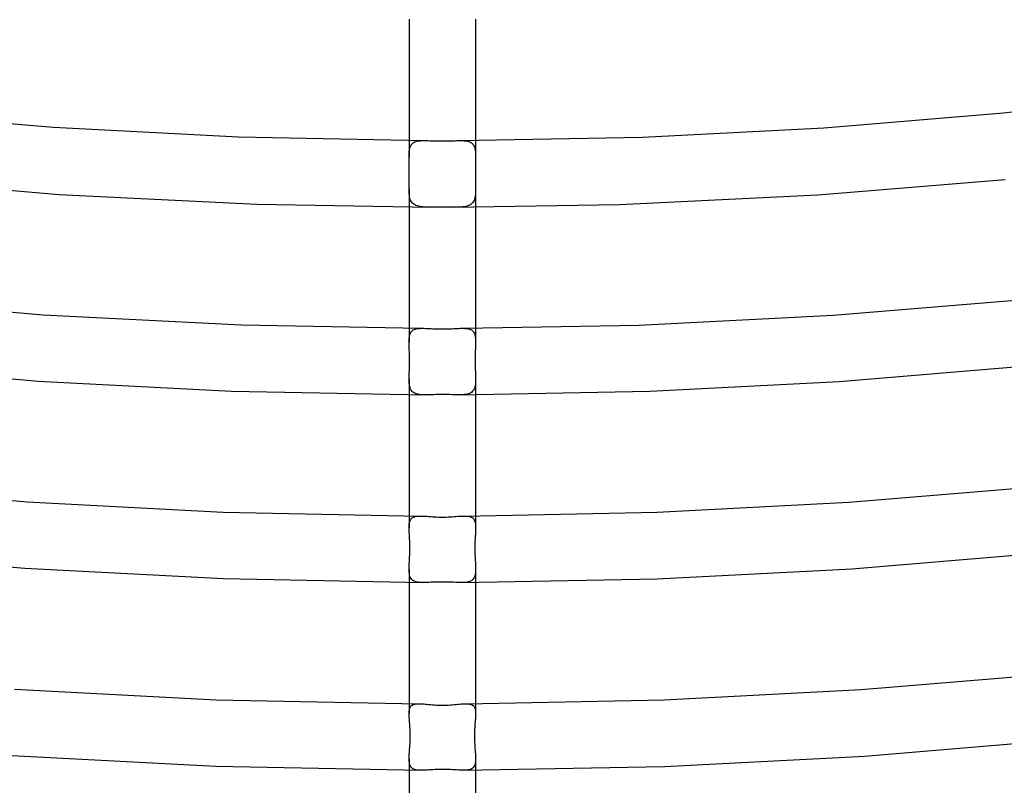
# Model space of a CAD drawing. Header units: millimetres. Extents: x -273 to 273, y -156 to 255.
# Tile 44 of 98: x -25 to 34, y 35 to 81. Entities that reach past the tile are written whole.
import ezdxf

# ---------------------------------------------------------------- set-up
doc = ezdxf.new("R2010")
doc.units = ezdxf.units.MM
doc.layers.add('HIDDEN', color=7, linetype='Continuous')
doc.layers.add('THICK', color=7, linetype='Continuous')

msp = doc.modelspace()

# ---------------------------------------------------------------- linework, layer by layer
at = {"layer": 'HIDDEN'}
for p, q in [((-2, 73.372), (-2, 72.391)), ((-1.976, 72.801), (-1.963, 72.871)), ((-1.963, 72.871), (-1.947, 72.938)), ((-1.947, 72.938), (-1.926, 72.999)), ((-1.926, 72.999), (-1.901, 73.056)), ((-1.901, 73.056), (-1.872, 73.107)), ((-1.872, 73.107), (-1.838, 73.153)), ((-1.838, 73.153), (-1.799, 73.194)), ((-1.799, 73.194), (-1.755, 73.231)), ((-1.755, 73.231), (-1.705, 73.262)), ((-1.705, 73.262), (-1.651, 73.289)), ((-1.651, 73.289), (-1.592, 73.311)), ((-1.592, 73.311), (-1.528, 73.329)), ((-1.528, 73.329), (-1.46, 73.343)), ((-1.46, 73.343), (-1.388, 73.353)), ((-1.388, 73.353), (-1.311, 73.361)), ((-1.311, 73.361), (-1.23, 73.365)), ((-1.23, 73.365), (-1.146, 73.368)), ((-1.146, 73.368), (-1.059, 73.368)), ((1.059, 73.368), (1.146, 73.368)), ((1.146, 73.368), (1.23, 73.365)), ((1.23, 73.365), (1.311, 73.361)), ((1.311, 73.361), (1.388, 73.353)), ((1.388, 73.353), (1.461, 73.343)), ((1.461, 73.343), (1.529, 73.329)), ((1.529, 73.329), (1.592, 73.311)), ((1.592, 73.311), (1.651, 73.289)), ((1.651, 73.289), (1.705, 73.262)), ((1.705, 73.262), (1.755, 73.231)), ((1.755, 73.231), (1.799, 73.194)), ((1.799, 73.194), (1.838, 73.153)), ((1.838, 73.153), (1.872, 73.107)), ((1.872, 73.107), (1.901, 73.055)), ((1.901, 73.055), (1.926, 72.999)), ((1.926, 72.999), (1.947, 72.937)), ((1.947, 72.937), (1.963, 72.871)), ((1.963, 72.871), (1.976, 72.801)), ((2, 73.372), (2, 72.391)), ((-2, 72.391), (-1.999, 72.481)), ((-2, 72.388), (-2, 72.391)), ((-2, 72.385), (-2, 72.388)), ((-2, 72.382), (-2, 72.385)), ((-2, 72.379), (-2, 72.382)), ((-2, 72.376), (-2, 72.379)), ((-2, 72.372), (-2, 72.376)), ((-1.999, 72.26), (-2, 72.372)), ((-1.999, 72.481), (-1.997, 72.566)), ((-1.997, 72.143), (-1.999, 72.26)), ((-1.997, 72.566), (-1.993, 72.648)), ((-1.993, 72.648), (-1.986, 72.727)), ((-1.986, 72.727), (-1.976, 72.801)), ((1.976, 72.801), (1.986, 72.727)), ((1.986, 72.727), (1.993, 72.649)), ((1.993, 72.649), (1.997, 72.567)), ((1.999, 72.25), (1.996, 72.121)), ((1.997, 72.567), (1.999, 72.481)), ((1.999, 72.481), (2, 72.391)), ((2, 72.372), (1.999, 72.25)), ((2, 72.391), (2, 72.388)), ((2, 72.388), (2, 72.385)), ((2, 72.385), (2, 72.382)), ((2, 72.382), (2, 72.379)), ((2, 72.379), (2, 72.376)), ((2, 72.376), (2, 72.372)), ((-1.994, 72.021), (-1.997, 72.143)), ((-1.991, 71.895), (-1.994, 72.021)), ((-1.988, 71.764), (-1.991, 71.895)), ((-1.986, 71.631), (-1.988, 71.764)), ((1.987, 71.706), (1.986, 71.563)), ((1.99, 71.848), (1.987, 71.706)), ((1.993, 71.987), (1.99, 71.848)), ((1.996, 72.121), (1.993, 71.987)), ((-1.991, 70.96), (-1.988, 71.093)), ((-1.988, 71.093), (-1.986, 71.227)), ((-1.985, 71.497), (-1.986, 71.631)), ((-1.986, 71.227), (-1.985, 71.362)), ((-1.985, 71.362), (-1.985, 71.497)), ((1.986, 71.563), (1.985, 71.419)), ((1.985, 71.419), (1.986, 71.274)), ((1.986, 71.274), (1.987, 71.13)), ((1.987, 71.13), (1.99, 70.988)), ((-2, 70.464), (-1.999, 70.581)), ((-2, 70.465), (-2, 69.373)), ((-1.999, 70.358), (-2, 70.464)), ((-1.999, 70.581), (-1.997, 70.703)), ((-1.997, 70.703), (-1.994, 70.83)), ((-1.994, 70.83), (-1.991, 70.96)), ((1.99, 70.988), (1.994, 70.849)), ((1.994, 70.849), (1.997, 70.716)), ((1.997, 70.716), (1.999, 70.587)), ((1.999, 70.587), (2, 70.464)), ((2, 70.464), (1.999, 70.348)), ((2, 70.465), (2, 69.374)), ((-1.996, 70.257), (-1.999, 70.358)), ((-1.99, 70.16), (-1.996, 70.257)), ((-1.981, 70.068), (-1.99, 70.16)), ((-1.967, 69.982), (-1.981, 70.068)), ((-1.949, 69.9), (-1.967, 69.982)), ((-1.926, 69.823), (-1.949, 69.9)), ((1.959, 69.941), (1.937, 69.855)), ((1.976, 70.035), (1.959, 69.941)), ((1.988, 70.134), (1.976, 70.035)), ((1.995, 70.238), (1.988, 70.134)), ((1.999, 70.348), (1.995, 70.238)), ((-1.898, 69.753), (-1.926, 69.823)), ((-1.863, 69.689), (-1.898, 69.753)), ((-1.823, 69.632), (-1.863, 69.689)), ((-1.776, 69.581), (-1.823, 69.632)), ((-1.721, 69.536), (-1.776, 69.581)), ((-1.661, 69.498), (-1.721, 69.536)), ((-1.595, 69.466), (-1.661, 69.498)), ((-1.522, 69.439), (-1.595, 69.466)), ((-1.443, 69.418), (-1.522, 69.439)), ((-1.359, 69.401), (-1.443, 69.418)), ((-1.269, 69.388), (-1.359, 69.401)), ((-1.175, 69.379), (-1.269, 69.388)), ((-1.077, 69.373), (-1.175, 69.379)), ((-0.974, 69.369), (-1.077, 69.373)), ((-0.868, 69.368), (-0.974, 69.369)), ((-0.758, 69.368), (-0.868, 69.368)), ((-0.646, 69.368), (-0.758, 69.368)), ((0.744, 69.368), (0.615, 69.369)), ((0.869, 69.368), (0.744, 69.368)), ((0.988, 69.37), (0.869, 69.368)), ((1.102, 69.374), (0.988, 69.37)), ((1.21, 69.382), (1.102, 69.374)), ((1.312, 69.394), (1.21, 69.382)), ((1.407, 69.41), (1.312, 69.394)), ((1.496, 69.431), (1.407, 69.41)), ((1.577, 69.458), (1.496, 69.431)), ((1.651, 69.492), (1.577, 69.458)), ((1.718, 69.534), (1.651, 69.492)), ((1.777, 69.583), (1.718, 69.534)), ((1.828, 69.639), (1.777, 69.583)), ((1.872, 69.703), (1.828, 69.639)), ((1.908, 69.775), (1.872, 69.703)), ((1.937, 69.855), (1.908, 69.775)), ((-2, 62.086), (-2, 61.257)), ((-1.99, 61.505), (-1.98, 61.578)), ((-1.98, 61.578), (-1.968, 61.647)), ((-1.968, 61.647), (-1.951, 61.71)), ((-1.951, 61.71), (-1.93, 61.769)), ((-1.93, 61.769), (-1.904, 61.823)), ((-1.904, 61.823), (-1.873, 61.871)), ((-1.873, 61.871), (-1.837, 61.914)), ((-1.837, 61.914), (-1.795, 61.952)), ((-1.795, 61.952), (-1.749, 61.984)), ((-1.749, 61.984), (-1.696, 62.011)), ((-1.696, 62.011), (-1.639, 62.033)), ((-1.639, 62.033), (-1.576, 62.051)), ((-1.576, 62.051), (-1.508, 62.064)), ((-1.508, 62.064), (-1.435, 62.074)), ((-1.435, 62.074), (-1.358, 62.08)), ((-1.358, 62.08), (-1.277, 62.083)), ((1.275, 62.083), (1.356, 62.08)), ((1.356, 62.08), (1.433, 62.074)), ((1.433, 62.074), (1.505, 62.064)), ((1.505, 62.064), (1.573, 62.051)), ((1.573, 62.051), (1.635, 62.034)), ((1.635, 62.034), (1.693, 62.012)), ((1.693, 62.012), (1.746, 61.985)), ((1.746, 61.985), (1.794, 61.953)), ((1.794, 61.953), (1.835, 61.916)), ((1.835, 61.916), (1.872, 61.873)), ((1.872, 61.873), (1.903, 61.825)), ((1.903, 61.825), (1.929, 61.771)), ((1.929, 61.771), (1.951, 61.712)), ((1.951, 61.712), (1.968, 61.647)), ((1.968, 61.647), (1.98, 61.578)), ((1.98, 61.578), (1.99, 61.505)), ((2, 62.086), (2, 61.257)), ((-2, 61.257), (-1.999, 61.344)), ((-2, 61.23), (-2, 61.257)), ((-2, 61.202), (-2, 61.23)), ((-1.999, 61.174), (-2, 61.202)), ((-1.999, 61.344), (-1.996, 61.426)), ((-1.999, 61.145), (-1.999, 61.174)), ((-1.998, 61.116), (-1.999, 61.145)), ((-1.997, 61.087), (-1.998, 61.116)), ((-1.994, 60.985), (-1.997, 61.087)), ((-1.996, 61.426), (-1.99, 61.505)), ((-1.99, 60.879), (-1.994, 60.985)), ((1.99, 61.505), (1.996, 61.426)), ((1.997, 61.087), (1.993, 60.965)), ((1.996, 61.426), (1.999, 61.343)), ((1.998, 61.116), (1.997, 61.087)), ((1.999, 61.145), (1.998, 61.116)), ((1.999, 61.343), (2, 61.257)), ((2, 61.201), (1.999, 61.173)), ((1.999, 61.173), (1.999, 61.145)), ((2, 61.257), (2, 61.229)), ((2, 61.229), (2, 61.201)), ((-1.985, 60.768), (-1.99, 60.879)), ((-1.981, 60.654), (-1.985, 60.768)), ((-1.977, 60.536), (-1.981, 60.654)), ((-1.974, 60.414), (-1.977, 60.536)), ((-1.972, 60.289), (-1.974, 60.414)), ((1.975, 60.439), (1.972, 60.302)), ((1.978, 60.575), (1.975, 60.439)), ((1.983, 60.708), (1.978, 60.575)), ((1.988, 60.839), (1.983, 60.708)), ((1.993, 60.965), (1.988, 60.839)), ((-1.976, 59.787), (-1.973, 59.909)), ((-1.973, 59.909), (-1.971, 60.034)), ((-1.971, 60.161), (-1.972, 60.289)), ((-1.971, 60.034), (-1.971, 60.161)), ((1.972, 60.302), (1.971, 60.163)), ((1.971, 60.163), (1.971, 60.023)), ((1.971, 60.023), (1.974, 59.884)), ((1.974, 59.884), (1.977, 59.749)), ((-1.999, 59.122), (-1.997, 59.225)), ((-1.997, 59.225), (-1.993, 59.331)), ((-1.993, 59.331), (-1.989, 59.44)), ((-1.989, 59.44), (-1.984, 59.552)), ((-1.984, 59.552), (-1.98, 59.668)), ((-1.98, 59.668), (-1.976, 59.787)), ((1.977, 59.749), (1.982, 59.617)), ((1.982, 59.617), (1.987, 59.49)), ((1.987, 59.49), (1.992, 59.366)), ((1.992, 59.366), (1.996, 59.248)), ((1.996, 59.248), (1.999, 59.133)), ((-2, 59.023), (-1.999, 59.122)), ((-1.999, 58.928), (-2, 59.023)), ((-2, 59.023), (-2, 58.087)), ((-1.995, 58.837), (-1.999, 58.928)), ((-1.988, 58.749), (-1.995, 58.837)), ((-1.978, 58.667), (-1.988, 58.749)), ((-1.964, 58.59), (-1.978, 58.667)), ((1.973, 58.638), (1.955, 58.556)), ((1.986, 58.727), (1.973, 58.638)), ((1.994, 58.821), (1.986, 58.727)), ((1.999, 58.92), (1.994, 58.821)), ((1.999, 59.133), (2, 59.023)), ((2, 59.023), (1.999, 58.92)), ((2, 59.023), (2, 58.087)), ((-1.944, 58.519), (-1.964, 58.59)), ((-1.92, 58.452), (-1.944, 58.519)), ((-1.891, 58.391), (-1.92, 58.452)), ((-1.855, 58.337), (-1.891, 58.391)), ((-1.814, 58.288), (-1.855, 58.337)), ((-1.768, 58.246), (-1.814, 58.288)), ((-1.715, 58.209), (-1.768, 58.246)), ((-1.655, 58.177), (-1.715, 58.209)), ((-1.591, 58.152), (-1.655, 58.177)), ((-1.521, 58.131), (-1.591, 58.152)), ((-1.446, 58.114), (-1.521, 58.131)), ((-1.366, 58.102), (-1.446, 58.114)), ((-1.282, 58.093), (-1.366, 58.102)), ((-1.193, 58.087), (-1.282, 58.093)), ((-1.1, 58.084), (-1.193, 58.087)), ((-1.004, 58.083), (-1.1, 58.084)), ((1.112, 58.084), (1.004, 58.083)), ((1.214, 58.088), (1.112, 58.084)), ((1.312, 58.096), (1.214, 58.088)), ((1.404, 58.107), (1.312, 58.096)), ((1.491, 58.123), (1.404, 58.107)), ((1.571, 58.145), (1.491, 58.123)), ((1.644, 58.172), (1.571, 58.145)), ((1.71, 58.206), (1.644, 58.172)), ((1.768, 58.246), (1.71, 58.206)), ((1.82, 58.294), (1.768, 58.246)), ((1.864, 58.349), (1.82, 58.294)), ((1.901, 58.411), (1.864, 58.349)), ((1.931, 58.48), (1.901, 58.411)), ((1.955, 58.556), (1.931, 58.48)), ((-2, 50.802), (-2, 50.097)), ((-1.994, 50.261), (-1.986, 50.337)), ((-1.986, 50.337), (-1.974, 50.407)), ((-1.974, 50.407), (-1.957, 50.471)), ((-1.957, 50.471), (-1.935, 50.53)), ((-1.935, 50.53), (-1.908, 50.582)), ((-1.908, 50.582), (-1.875, 50.628)), ((-1.875, 50.628), (-1.836, 50.669)), ((-1.836, 50.669), (-1.791, 50.703)), ((-1.791, 50.703), (-1.74, 50.732)), ((-1.74, 50.732), (-1.683, 50.754)), ((-1.683, 50.754), (-1.621, 50.772)), ((-1.621, 50.772), (-1.552, 50.785)), ((-1.552, 50.785), (-1.478, 50.793)), ((-1.478, 50.793), (-1.399, 50.797)), ((-1.399, 50.797), (-1.315, 50.799)), ((1.315, 50.798), (1.399, 50.797)), ((1.399, 50.797), (1.478, 50.793)), ((1.478, 50.793), (1.552, 50.785)), ((1.552, 50.785), (1.62, 50.772)), ((1.62, 50.772), (1.683, 50.754)), ((1.683, 50.754), (1.74, 50.731)), ((1.74, 50.731), (1.791, 50.703)), ((1.791, 50.703), (1.836, 50.669)), ((1.836, 50.669), (1.875, 50.629)), ((1.875, 50.629), (1.908, 50.582)), ((1.908, 50.582), (1.935, 50.529)), ((1.935, 50.529), (1.957, 50.471)), ((1.957, 50.471), (1.974, 50.407)), ((1.974, 50.407), (1.986, 50.337)), ((1.986, 50.337), (1.994, 50.262)), ((2, 50.802), (2, 50.097)), ((-2, 50.097), (-1.999, 50.181)), ((-2, 50.05), (-2, 50.097)), ((-1.999, 50.003), (-2, 50.05)), ((-1.999, 50.181), (-1.994, 50.261)), ((-1.997, 49.954), (-1.999, 50.003)), ((-1.995, 49.905), (-1.997, 49.954)), ((-1.993, 49.854), (-1.995, 49.905)), ((-1.99, 49.802), (-1.993, 49.854)), ((-1.984, 49.686), (-1.99, 49.802)), ((1.99, 49.802), (1.984, 49.697)), ((1.993, 49.853), (1.99, 49.802)), ((1.995, 49.904), (1.993, 49.853)), ((1.994, 50.262), (1.999, 50.182)), ((1.997, 49.954), (1.995, 49.904)), ((1.999, 50.003), (1.997, 49.954)), ((1.999, 50.182), (2, 50.097)), ((2, 50.05), (1.999, 50.003)), ((2, 50.097), (2, 50.05)), ((-1.976, 49.564), (-1.984, 49.686)), ((-1.969, 49.438), (-1.976, 49.564)), ((-1.963, 49.306), (-1.969, 49.438)), ((-1.957, 49.17), (-1.963, 49.306)), ((-1.954, 49.032), (-1.957, 49.17)), ((1.96, 49.238), (1.956, 49.113)), ((1.965, 49.359), (1.96, 49.238)), ((1.971, 49.476), (1.965, 49.359)), ((1.978, 49.589), (1.971, 49.476)), ((1.984, 49.697), (1.978, 49.589)), ((-1.96, 48.474), (-1.956, 48.613)), ((-1.956, 48.613), (-1.953, 48.752)), ((-1.952, 48.892), (-1.954, 49.032)), ((-1.953, 48.752), (-1.952, 48.892)), ((1.953, 48.984), (1.952, 48.852)), ((1.952, 48.852), (1.953, 48.722)), ((1.956, 49.113), (1.953, 48.984)), ((1.953, 48.722), (1.956, 48.594)), ((1.956, 48.594), (1.961, 48.47)), ((-1.988, 47.948), (-1.981, 48.073)), ((-1.981, 48.073), (-1.974, 48.203)), ((-1.974, 48.203), (-1.966, 48.336)), ((-1.966, 48.336), (-1.96, 48.474)), ((1.961, 48.47), (1.966, 48.349)), ((1.966, 48.349), (1.972, 48.231)), ((1.972, 48.231), (1.979, 48.118)), ((1.979, 48.118), (1.985, 48.008)), ((1.985, 48.008), (1.991, 47.901)), ((-2, 47.606), (-1.998, 47.715)), ((-1.998, 47.507), (-2, 47.606)), ((-2, 47.606), (-2, 46.802)), ((-1.998, 47.715), (-1.994, 47.829)), ((-1.993, 47.414), (-1.998, 47.507)), ((-1.994, 47.829), (-1.988, 47.948)), ((-1.983, 47.326), (-1.993, 47.414)), ((1.994, 47.432), (1.986, 47.352)), ((1.991, 47.901), (1.996, 47.799)), ((1.999, 47.517), (1.994, 47.432)), ((1.996, 47.799), (1.999, 47.7)), ((1.999, 47.7), (2, 47.606)), ((2, 47.606), (1.999, 47.517)), ((2, 47.606), (2, 46.802)), ((-1.967, 47.245), (-1.983, 47.326)), ((-1.946, 47.17), (-1.967, 47.245)), ((-1.919, 47.102), (-1.946, 47.17)), ((-1.884, 47.042), (-1.919, 47.102)), ((-1.842, 46.988), (-1.884, 47.042)), ((-1.793, 46.942), (-1.842, 46.988)), ((-1.736, 46.904), (-1.793, 46.942)), ((-1.673, 46.872), (-1.736, 46.904)), ((-1.602, 46.847), (-1.673, 46.872)), ((-1.524, 46.828), (-1.602, 46.847)), ((-1.439, 46.814), (-1.524, 46.828)), ((-1.349, 46.805), (-1.439, 46.814)), ((-1.253, 46.8), (-1.349, 46.805)), ((-1.152, 46.798), (-1.253, 46.8)), ((1.244, 46.799), (1.153, 46.798)), ((1.33, 46.803), (1.244, 46.799)), ((1.412, 46.81), (1.33, 46.803)), ((1.489, 46.821), (1.412, 46.81)), ((1.561, 46.836), (1.489, 46.821)), ((1.629, 46.855), (1.561, 46.836)), ((1.69, 46.88), (1.629, 46.855)), ((1.746, 46.91), (1.69, 46.88)), ((1.796, 46.945), (1.746, 46.91)), ((1.84, 46.985), (1.796, 46.945)), ((1.878, 47.032), (1.84, 46.985)), ((1.91, 47.085), (1.878, 47.032)), ((1.937, 47.144), (1.91, 47.085)), ((1.958, 47.208), (1.937, 47.144)), ((1.975, 47.278), (1.958, 47.208)), ((1.986, 47.352), (1.975, 47.278)), ((-2, 39.516), (-2, 38.918)), ((-1.993, 39.074), (-1.983, 39.144)), ((-1.983, 39.144), (-1.969, 39.209)), ((-1.969, 39.209), (-1.949, 39.267)), ((-1.949, 39.267), (-1.923, 39.319)), ((-1.923, 39.319), (-1.892, 39.364)), ((-1.892, 39.364), (-1.854, 39.403)), ((-1.854, 39.403), (-1.81, 39.435)), ((-1.81, 39.435), (-1.759, 39.462)), ((-1.759, 39.462), (-1.702, 39.482)), ((-1.702, 39.482), (-1.639, 39.497)), ((-1.639, 39.497), (-1.571, 39.507)), ((-1.571, 39.507), (-1.497, 39.512)), ((-1.497, 39.512), (-1.417, 39.514)), ((1.417, 39.514), (1.497, 39.512)), ((1.497, 39.512), (1.571, 39.507)), ((1.571, 39.507), (1.64, 39.497)), ((1.64, 39.497), (1.704, 39.482)), ((1.704, 39.482), (1.761, 39.461)), ((1.761, 39.461), (1.811, 39.435)), ((1.811, 39.435), (1.855, 39.402)), ((1.855, 39.402), (1.892, 39.363)), ((1.892, 39.363), (1.924, 39.318)), ((1.924, 39.318), (1.949, 39.266)), ((1.949, 39.266), (1.969, 39.208)), ((1.969, 39.208), (1.983, 39.144)), ((1.983, 39.144), (1.993, 39.074)), ((2, 39.516), (2, 38.918)), ((-2, 38.918), (-1.998, 38.999)), ((-1.999, 38.857), (-2, 38.918)), ((-1.997, 38.794), (-1.999, 38.857)), ((-1.998, 38.999), (-1.993, 39.074)), ((-1.994, 38.728), (-1.997, 38.794)), ((-1.989, 38.66), (-1.994, 38.728)), ((-1.984, 38.589), (-1.989, 38.66)), ((-1.978, 38.516), (-1.984, 38.589)), ((-1.97, 38.412), (-1.978, 38.516)), ((1.978, 38.516), (1.97, 38.413)), ((1.984, 38.588), (1.978, 38.516)), ((1.989, 38.658), (1.984, 38.588)), ((1.994, 38.727), (1.989, 38.658)), ((1.993, 39.074), (1.998, 38.998)), ((1.997, 38.792), (1.994, 38.727)), ((1.999, 38.856), (1.997, 38.792)), ((1.998, 38.998), (2, 38.917)), ((2, 38.917), (1.999, 38.856)), ((-1.961, 38.305), (-1.97, 38.412)), ((-1.953, 38.193), (-1.961, 38.305)), ((-1.945, 38.078), (-1.953, 38.193)), ((-1.939, 37.96), (-1.945, 38.078)), ((-1.934, 37.841), (-1.939, 37.96)), ((1.938, 37.957), (1.933, 37.833)), ((1.945, 38.077), (1.938, 37.957)), ((1.953, 38.193), (1.945, 38.077)), ((1.961, 38.305), (1.953, 38.193)), ((1.97, 38.413), (1.961, 38.305)), ((-1.937, 37.235), (-1.932, 37.356)), ((-1.93, 37.721), (-1.934, 37.841)), ((-1.932, 37.356), (-1.93, 37.478)), ((-1.929, 37.6), (-1.93, 37.721)), ((-1.93, 37.478), (-1.929, 37.6)), ((1.93, 37.706), (1.929, 37.579)), ((1.929, 37.579), (1.93, 37.453)), ((1.933, 37.833), (1.93, 37.706)), ((1.93, 37.453), (1.933, 37.326)), ((1.933, 37.326), (1.938, 37.201)), ((-1.975, 36.677), (-1.966, 36.782)), ((-1.966, 36.782), (-1.958, 36.89)), ((-1.958, 36.89), (-1.95, 37.002)), ((-1.95, 37.002), (-1.943, 37.117)), ((-1.943, 37.117), (-1.937, 37.235)), ((1.938, 37.201), (1.945, 37.076)), ((1.945, 37.076), (1.953, 36.954)), ((1.953, 36.954), (1.962, 36.834)), ((1.962, 36.834), (1.971, 36.719)), ((1.971, 36.719), (1.98, 36.608)), ((-2, 36.209), (-1.999, 36.295)), ((-1.998, 36.125), (-2, 36.209)), ((-2, 36.208), (-2, 35.516)), ((-1.999, 36.295), (-1.995, 36.386)), ((-1.993, 36.045), (-1.998, 36.125)), ((-1.995, 36.386), (-1.989, 36.48)), ((-1.989, 36.48), (-1.982, 36.577)), ((-1.982, 36.577), (-1.975, 36.677)), ((1.98, 36.608), (1.988, 36.501)), ((1.988, 36.501), (1.994, 36.398)), ((1.998, 36.118), (1.992, 36.034)), ((1.994, 36.398), (1.998, 36.301)), ((1.998, 36.301), (2, 36.208)), ((2, 36.208), (1.998, 36.118)), ((2, 36.208), (2, 35.516)), ((-1.984, 35.971), (-1.993, 36.045)), ((-1.971, 35.902), (-1.984, 35.971)), ((-1.952, 35.838), (-1.971, 35.902)), ((-1.928, 35.781), (-1.952, 35.838)), ((-1.898, 35.728), (-1.928, 35.781)), ((-1.862, 35.683), (-1.898, 35.728)), ((-1.82, 35.643), (-1.862, 35.683)), ((-1.772, 35.609), (-1.82, 35.643)), ((-1.718, 35.581), (-1.772, 35.609)), ((-1.658, 35.558), (-1.718, 35.581)), ((-1.592, 35.541), (-1.658, 35.558)), ((-1.521, 35.528), (-1.592, 35.541)), ((-1.444, 35.52), (-1.521, 35.528)), ((1.534, 35.53), (1.453, 35.52)), ((1.608, 35.545), (1.534, 35.53)), ((1.676, 35.564), (1.608, 35.545)), ((1.737, 35.59), (1.676, 35.564)), ((1.793, 35.622), (1.737, 35.59)), ((1.841, 35.661), (1.793, 35.622)), ((1.882, 35.706), (1.841, 35.661)), ((1.916, 35.758), (1.882, 35.706)), ((1.944, 35.817), (1.916, 35.758)), ((1.966, 35.884), (1.944, 35.817)), ((1.982, 35.956), (1.966, 35.884)), ((1.992, 36.034), (1.982, 35.956)), ((-1.363, 35.515), (-1.444, 35.52)), ((-1.277, 35.513), (-1.363, 35.515)), ((1.367, 35.515), (1.276, 35.513)), ((1.453, 35.52), (1.367, 35.515))]:
    msp.add_line(p, q, dxfattribs=at)
at = {"layer": 'THICK'}
for p, q in [((-2, 80.658), (-2, 73.372)), ((2, 80.658), (2, 73.372)), ((33.747, 75.043), (44.381, 76.288)), ((-34.395, 75.109), (-23.384, 74.167)), ((22.946, 74.138), (33.747, 75.043)), ((-23.384, 74.167), (-12.253, 73.586)), ((12.032, 73.578), (22.946, 74.138)), ((-12.253, 73.586), (-1.059, 73.368)), ((1.059, 73.368), (12.032, 73.578)), ((-1.059, 73.368), (-0.963, 73.367)), ((-0.963, 73.367), (-0.864, 73.365)), ((-0.864, 73.365), (-0.762, 73.362)), ((-0.762, 73.362), (-0.658, 73.358)), ((-0.658, 73.358), (-0.552, 73.355)), ((-0.552, 73.355), (-0.443, 73.351)), ((-0.443, 73.351), (-0.334, 73.348)), ((-0.334, 73.348), (-0.223, 73.346)), ((-0.223, 73.346), (-0.112, 73.344)), ((-0.112, 73.344), (0, 73.344)), ((0, 73.344), (0.112, 73.344)), ((0.112, 73.344), (0.223, 73.346)), ((0.223, 73.346), (0.334, 73.348)), ((0.334, 73.348), (0.444, 73.351)), ((0.444, 73.351), (0.552, 73.355)), ((0.552, 73.355), (0.658, 73.358)), ((0.658, 73.358), (0.762, 73.362)), ((0.762, 73.362), (0.864, 73.365)), ((0.864, 73.365), (0.963, 73.367)), ((0.963, 73.367), (1.059, 73.368)), ((-34.391, 71.088), (-23.049, 70.136)), ((22.585, 70.105), (33.835, 71.032)), ((-23.049, 70.136), (-11.157, 69.546)), ((10.645, 69.53), (22.585, 70.105)), ((-11.157, 69.546), (-0.646, 69.368)), ((-2, 69.373), (-2, 62.086)), ((-0.541, 69.37), (-0.646, 69.368)), ((-0.435, 69.371), (-0.541, 69.37)), ((-0.328, 69.372), (-0.435, 69.371)), ((-0.219, 69.373), (-0.328, 69.372)), ((-0.11, 69.374), (-0.219, 69.373)), ((0, 69.374), (-0.11, 69.374)), ((0.104, 69.374), (0, 69.374)), ((0.208, 69.373), (0.104, 69.374)), ((0.312, 69.372), (0.208, 69.373)), ((0.414, 69.371), (0.312, 69.372)), ((0.515, 69.37), (0.414, 69.371)), ((0.615, 69.369), (0.515, 69.37)), ((0.615, 69.369), (10.645, 69.53)), ((2, 69.374), (2, 62.086)), ((-35.449, 63.877), (-24.006, 62.9)), ((23.507, 62.866), (34.71, 63.802)), ((-24.006, 62.9), (-12.068, 62.288)), ((11.825, 62.279), (23.507, 62.866)), ((-12.068, 62.288), (-1.277, 62.083)), ((1.275, 62.083), (11.825, 62.279)), ((-1.277, 62.083), (-1.187, 62.083)), ((-1.187, 62.083), (-1.093, 62.082)), ((-1.093, 62.082), (-0.995, 62.078)), ((-0.995, 62.078), (-0.893, 62.074)), ((-0.893, 62.074), (-0.789, 62.069)), ((-0.789, 62.069), (-0.682, 62.063)), ((-0.682, 62.063), (-0.573, 62.057)), ((-0.573, 62.057), (-0.461, 62.052)), ((-0.461, 62.052), (-0.347, 62.048)), ((-0.347, 62.048), (-0.233, 62.045)), ((-0.233, 62.045), (-0.117, 62.043)), ((-0.117, 62.043), (0, 62.042)), ((0, 62.042), (0.115, 62.043)), ((0.115, 62.043), (0.229, 62.045)), ((0.229, 62.045), (0.343, 62.048)), ((0.343, 62.048), (0.456, 62.052)), ((0.456, 62.052), (0.567, 62.057)), ((0.567, 62.057), (0.677, 62.063)), ((0.677, 62.063), (0.784, 62.068)), ((0.784, 62.068), (0.889, 62.074)), ((0.889, 62.074), (0.991, 62.078)), ((0.991, 62.078), (1.089, 62.082)), ((1.089, 62.082), (1.184, 62.083)), ((1.184, 62.083), (1.275, 62.083)), ((-35.795, 59.892), (-24.301, 58.911)), ((23.869, 58.882), (35.155, 59.827)), ((-24.301, 58.911), (-12.684, 58.307)), ((12.467, 58.299), (23.869, 58.882)), ((-12.684, 58.307), (-1.004, 58.083)), ((-2, 58.087), (-2, 50.802)), ((-0.888, 58.083), (-1.004, 58.083)), ((-0.768, 58.086), (-0.888, 58.083)), ((-0.645, 58.089), (-0.768, 58.086)), ((-0.519, 58.092), (-0.645, 58.089)), ((-0.391, 58.095), (-0.519, 58.092)), ((-0.261, 58.097), (-0.391, 58.095)), ((-0.131, 58.099), (-0.261, 58.097)), ((0, 58.099), (-0.131, 58.099)), ((0.151, 58.099), (0, 58.099)), ((0.301, 58.097), (0.151, 58.099)), ((0.449, 58.094), (0.301, 58.097)), ((0.594, 58.09), (0.449, 58.094)), ((0.735, 58.086), (0.594, 58.09)), ((0.872, 58.084), (0.735, 58.086)), ((1.004, 58.083), (0.872, 58.084)), ((1.004, 58.083), (12.467, 58.299)), ((2, 58.087), (2, 50.802)), ((-36.618, 52.657), (-24.958, 51.656)), ((24.445, 51.621), (35.86, 52.58)), ((-24.958, 51.656), (-13.17, 51.035)), ((12.912, 51.025), (24.445, 51.621)), ((-13.17, 51.035), (-1.316, 50.798)), ((1.315, 50.798), (12.912, 51.025)), ((-1.315, 50.799), (-1.223, 50.797)), ((-1.223, 50.797), (-1.127, 50.793)), ((-1.127, 50.793), (-1.027, 50.787)), ((-1.027, 50.787), (-0.922, 50.78)), ((-0.922, 50.78), (-0.815, 50.772)), ((-0.815, 50.772), (-0.704, 50.764)), ((-0.704, 50.764), (-0.591, 50.756)), ((-0.591, 50.756), (-0.476, 50.749)), ((-0.476, 50.749), (-0.358, 50.744)), ((-0.358, 50.744), (-0.24, 50.739)), ((-0.24, 50.739), (-0.12, 50.737)), ((-0.12, 50.737), (0, 50.736)), ((0, 50.736), (0.12, 50.737)), ((0.12, 50.737), (0.239, 50.739)), ((0.239, 50.739), (0.358, 50.744)), ((0.358, 50.744), (0.475, 50.749)), ((0.475, 50.749), (0.59, 50.756)), ((0.59, 50.756), (0.704, 50.764)), ((0.704, 50.764), (0.814, 50.772)), ((0.814, 50.772), (0.922, 50.78)), ((0.922, 50.78), (1.026, 50.787)), ((1.026, 50.787), (1.127, 50.793)), ((1.127, 50.793), (1.223, 50.797)), ((1.223, 50.797), (1.315, 50.798)), ((-36.919, 48.667), (-25.103, 47.656)), ((24.629, 47.624), (36.217, 48.596)), ((-25.103, 47.656), (-13.161, 47.032)), ((12.922, 47.023), (24.629, 47.624)), ((-13.161, 47.032), (-1.153, 46.798)), ((-2, 46.802), (-2, 39.516)), ((-1.038, 46.799), (-1.152, 46.798)), ((-0.92, 46.802), (-1.038, 46.799)), ((-0.797, 46.807), (-0.92, 46.802)), ((-0.67, 46.812), (-0.797, 46.807)), ((-0.54, 46.818), (-0.67, 46.812)), ((-0.407, 46.822), (-0.54, 46.818)), ((-0.273, 46.826), (-0.407, 46.822)), ((-0.137, 46.829), (-0.273, 46.826)), ((0, 46.829), (-0.137, 46.829)), ((0.139, 46.829), (0, 46.829)), ((0.277, 46.826), (0.139, 46.829)), ((0.414, 46.822), (0.277, 46.826)), ((0.549, 46.817), (0.414, 46.822)), ((0.679, 46.812), (0.549, 46.817)), ((0.805, 46.806), (0.679, 46.812)), ((0.927, 46.802), (0.805, 46.806)), ((1.042, 46.799), (0.927, 46.802)), ((1.153, 46.798), (1.042, 46.799)), ((1.153, 46.798), (12.922, 47.023)), ((2, 46.802), (2, 39.516)), ((25.182, 40.361), (36.91, 41.348)), ((-25.725, 40.399), (-13.606, 39.758)), ((13.332, 39.748), (25.182, 40.361)), ((-13.606, 39.758), (-1.417, 39.514)), ((1.417, 39.514), (13.332, 39.748)), ((-1.417, 39.514), (-1.329, 39.512)), ((-1.329, 39.512), (-1.236, 39.507)), ((-1.236, 39.507), (-1.139, 39.499)), ((-1.139, 39.499), (-1.037, 39.49)), ((-1.037, 39.49), (-0.932, 39.48)), ((-0.932, 39.48), (-0.823, 39.47)), ((-0.823, 39.47), (-0.711, 39.46)), ((-0.711, 39.46), (-0.597, 39.45)), ((-0.597, 39.45), (-0.48, 39.441)), ((-0.48, 39.441), (-0.362, 39.434)), ((-0.362, 39.434), (-0.242, 39.429)), ((-0.242, 39.429), (-0.121, 39.426)), ((-0.121, 39.426), (0, 39.424)), ((0, 39.424), (0.122, 39.426)), ((0.122, 39.426), (0.244, 39.429)), ((0.244, 39.429), (0.364, 39.434)), ((0.364, 39.434), (0.483, 39.441)), ((0.483, 39.441), (0.599, 39.45)), ((0.599, 39.45), (0.714, 39.46)), ((0.714, 39.46), (0.825, 39.47)), ((0.825, 39.47), (0.934, 39.481)), ((0.934, 39.481), (1.039, 39.49)), ((1.039, 39.49), (1.14, 39.499)), ((1.14, 39.499), (1.237, 39.507)), ((1.237, 39.507), (1.33, 39.512)), ((1.33, 39.512), (1.417, 39.514)), ((25.377, 36.365), (37.272, 37.364)), ((-25.887, 36.4), (-13.616, 35.756)), ((13.359, 35.747), (25.377, 36.365)), ((-13.616, 35.756), (-1.277, 35.513)), ((-0.892, 35.527), (-0.994, 35.522)), ((-0.788, 35.534), (-0.892, 35.527)), ((-0.681, 35.54), (-0.788, 35.534)), ((-0.571, 35.547), (-0.681, 35.54)), ((-0.46, 35.553), (-0.571, 35.547)), ((-0.347, 35.557), (-0.46, 35.553)), ((-0.232, 35.561), (-0.347, 35.557)), ((-0.116, 35.563), (-0.232, 35.561)), ((0, 35.564), (-0.116, 35.563)), ((0.126, 35.563), (0, 35.564)), ((0.251, 35.561), (0.126, 35.563)), ((0.376, 35.556), (0.251, 35.561)), ((0.499, 35.551), (0.376, 35.556)), ((0.619, 35.544), (0.499, 35.551)), ((0.738, 35.537), (0.619, 35.544)), ((0.853, 35.53), (0.738, 35.537)), ((0.965, 35.523), (0.853, 35.53)), ((1.073, 35.518), (0.965, 35.523)), ((1.277, 35.513), (13.359, 35.747)), ((-2, 35.516), (-2, 28.231)), ((-1.186, 35.514), (-1.277, 35.513)), ((-1.092, 35.517), (-1.186, 35.514)), ((-0.994, 35.522), (-1.092, 35.517)), ((1.177, 35.514), (1.073, 35.518)), ((1.276, 35.513), (1.177, 35.514)), ((2, 35.516), (2, 28.231))]:
    msp.add_line(p, q, dxfattribs=at)

doc.saveas('drawing.dxf')
